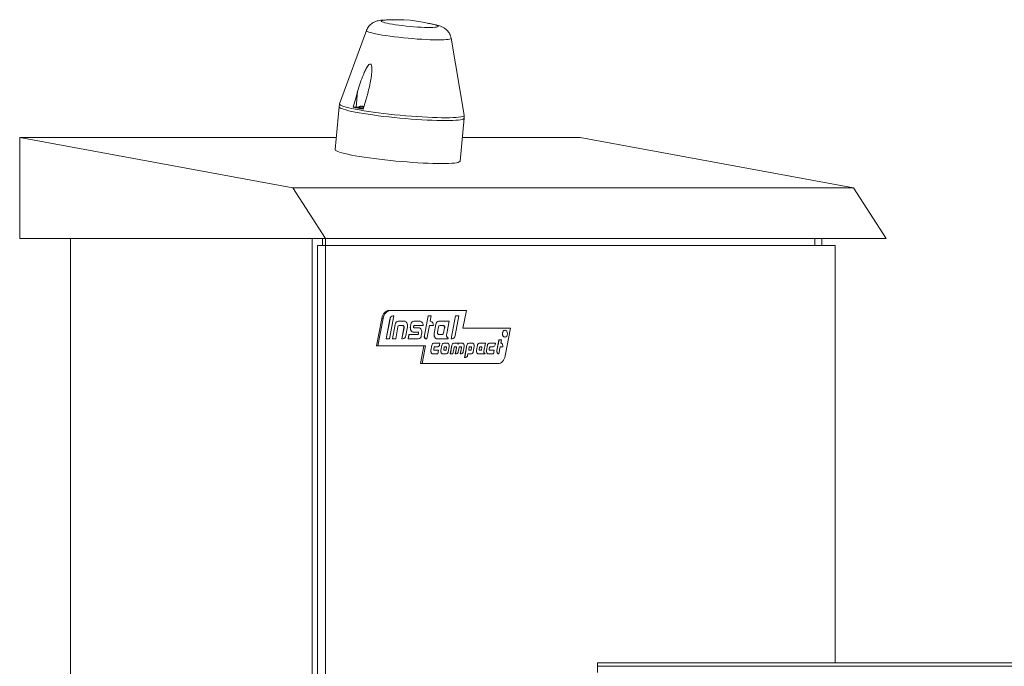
# Model space of a CAD drawing. Header units: millimetres. Extents: x 42 to 14105, y 484 to 9997.
# Tile 83 of 132: x 8136 to 8819, y 9549 to 9997. Entities that reach past the tile are written whole.
import ezdxf

# ---------------------------------------------------------------- set-up
doc = ezdxf.new("R2010")
doc.units = ezdxf.units.MM
doc.header["$LTSCALE"] = 25

msp = doc.modelspace()

# ---------------------------------------------------------------- linework, layer by layer
at = {"color": 7, "linetype": 'Continuous', "lineweight": 15}
for p, q in [((8376.245, 9989.823), (8357.477, 9939.01)), ((8444.083, 9931.012), (8434.937, 9984.404)), ((8369.072, 9936.553), (8370.076, 9947.418)), ((8357.455, 9938.914), (8357.272, 9936.931)), ((8357.272, 9936.931), (8354.525, 9907.183)), ((8366.991, 9936.553), (8369.072, 9936.553)), ((8370.632, 9936.585), (8370.587, 9936.089)), ((8372.346, 9937.232), (8372.361, 9937.4)), ((8372.709, 9937.335), (8372.715, 9937.4)), ((8373.05, 9937.17), (8373.065, 9937.335)), ((8441.156, 9899.183), (8443.903, 9928.93)), ((8443.903, 9928.93), (8444.087, 9930.914)), ((8135.679, 9915.688), (8135.679, 9845.688)), ((8325.183, 9880.688), (8135.679, 9915.688)), ((8355.31, 9915.688), (8135.679, 9915.688)), ((8524.587, 9915.688), (8442.681, 9915.688)), ((8714.092, 9880.688), (8524.587, 9915.688)), ((8714.092, 9880.688), (8325.183, 9880.688)), ((8347.811, 9845.688), (8325.183, 9880.688)), ((8736.719, 9845.688), (8714.092, 9880.688)), ((8135.679, 9845.688), (8347.811, 9845.688)), ((8171.034, 9845.688), (8171.034, 8895.688)), ((8338.618, 9845.688), (8338.618, 8895.688)), ((8345.689, 9845.688), (8345.689, 9840.688)), ((8347.811, 9840.688), (8347.811, 9845.688)), ((8736.719, 9845.688), (8347.811, 9845.688)), ((8687.222, 9845.688), (8687.222, 9840.688)), ((8692.172, 9840.688), (8692.172, 9845.688)), ((8342.154, 8915.688), (8342.154, 9840.688)), ((8342.154, 9840.688), (8347.811, 9840.688)), ((8347.811, 9840.688), (8347.811, 8915.688)), ((8347.811, 9840.688), (8701.364, 9840.688)), ((8701.364, 9840.688), (8701.364, 9551.61)), ((8391.806, 9795.688), (8392.867, 9795.688)), ((8392.867, 9795.688), (8445.52, 9795.688)), ((8443.197, 9783.424), (8445.52, 9795.688)), ((8383.166, 9771.16), (8386.78, 9790.234)), ((8384.227, 9771.16), (8387.841, 9790.234)), ((8386.78, 9790.234), (8387.841, 9790.234)), ((8389.926, 9776.066), (8392.516, 9789.736)), ((8389.997, 9776.066), (8392.587, 9789.736)), ((8392.165, 9776.066), (8395.185, 9792.009)), ((8392.587, 9789.736), (8392.516, 9789.736)), ((8394.681, 9792.009), (8394.61, 9792.009)), ((8394.681, 9792.009), (8395.185, 9792.009)), ((8398.32, 9788.33), (8398.249, 9788.33)), ((8398.32, 9788.33), (8402.503, 9788.33)), ((8409.16, 9788.33), (8409.089, 9788.33)), ((8409.16, 9788.33), (8413.419, 9788.33)), ((8416.381, 9778.381), (8418.963, 9792.009)), ((8416.451, 9778.381), (8419.033, 9792.009)), ((8419.033, 9792.009), (8418.963, 9792.009)), ((8419.033, 9792.009), (8421.201, 9792.009)), ((8420.504, 9788.33), (8421.201, 9792.009)), ((8426.504, 9788.33), (8426.433, 9788.33)), ((8426.504, 9788.33), (8433.512, 9788.33)), ((8431.886, 9779.745), (8433.512, 9788.33)), ((8435.02, 9776.066), (8438.041, 9792.009)), ((8435.091, 9776.066), (8438.112, 9792.009)), ((8437.69, 9778.338), (8440.28, 9792.009)), ((8438.112, 9792.009), (8438.041, 9792.009)), ((8438.112, 9792.009), (8440.28, 9792.009)), ((8394.262, 9776.066), (8396.155, 9786.057)), ((8394.333, 9776.066), (8396.226, 9786.057)), ((8396.226, 9786.057), (8396.155, 9786.057)), ((8396.501, 9776.066), (8398.071, 9784.355)), ((8398.909, 9785.264), (8401.449, 9785.264)), ((8400.766, 9776.066), (8402.216, 9783.72)), ((8400.837, 9776.066), (8402.287, 9783.72)), ((8402.287, 9783.72), (8402.216, 9783.72)), ((8403.435, 9778.338), (8404.597, 9784.47)), ((8406.707, 9784.536), (8406.995, 9786.057)), ((8406.778, 9784.536), (8406.707, 9784.536)), ((8406.778, 9784.536), (8407.066, 9786.057)), ((8407.066, 9786.057), (8406.995, 9786.057)), ((8408.939, 9784.503), (8408.997, 9784.809)), ((8409.358, 9783.731), (8412.472, 9783.731)), ((8409.416, 9785.264), (8415.587, 9785.264)), ((8418.181, 9776.066), (8419.923, 9785.264)), ((8419.923, 9785.264), (8422.672, 9785.264)), ((8423.177, 9779.925), (8424.339, 9786.057)), ((8423.248, 9779.925), (8424.41, 9786.057)), ((8424.41, 9786.057), (8424.339, 9786.057)), ((8425.558, 9780.675), (8426.255, 9784.355)), ((8427.093, 9785.264), (8429.633, 9785.264)), ((8429.703, 9780.041), (8430.4, 9783.72)), ((8429.774, 9780.041), (8430.471, 9783.72)), ((8430.471, 9783.72), (8430.4, 9783.72)), ((8443.197, 9783.424), (8476.15, 9783.424)), ((8472.352, 9782.056), (8472.281, 9782.056)), ((8476.15, 9783.424), (8472.536, 9764.35)), ((8389.997, 9776.066), (8389.926, 9776.066)), ((8389.997, 9776.066), (8392.165, 9776.066)), ((8394.333, 9776.066), (8394.262, 9776.066)), ((8394.333, 9776.066), (8396.501, 9776.066)), ((8400.837, 9776.066), (8400.766, 9776.066)), ((8400.837, 9776.066), (8401.341, 9776.066)), ((8405.102, 9776.066), (8405.683, 9779.132)), ((8405.173, 9776.066), (8405.102, 9776.066)), ((8405.173, 9776.066), (8405.754, 9779.132)), ((8405.173, 9776.066), (8412.181, 9776.066)), ((8405.754, 9779.132), (8405.683, 9779.132)), ((8405.754, 9779.132), (8411.925, 9779.132)), ((8408.872, 9780.677), (8408.801, 9780.677)), ((8408.872, 9780.677), (8411.985, 9780.677)), ((8412.273, 9779.586), (8412.333, 9779.905)), ((8412.344, 9779.586), (8412.273, 9779.586)), ((8412.404, 9779.905), (8412.333, 9779.905)), ((8412.344, 9779.586), (8412.404, 9779.905)), ((8414.275, 9778.338), (8414.566, 9779.871)), ((8416.451, 9778.381), (8416.381, 9778.381)), ((8417.708, 9776.066), (8417.637, 9776.066)), ((8417.708, 9776.066), (8418.181, 9776.066)), ((8423.248, 9779.925), (8423.177, 9779.925)), ((8425.342, 9776.066), (8425.271, 9776.066)), ((8425.342, 9776.066), (8432.923, 9776.066)), ((8426.396, 9779.132), (8428.936, 9779.132)), ((8429.774, 9780.041), (8429.703, 9780.041)), ((8432.923, 9776.066), (8432.923, 9776.556)), ((8435.091, 9776.066), (8435.02, 9776.066)), ((8435.091, 9776.066), (8435.596, 9776.066)), ((8466.701, 9767.957), (8468.122, 9775.452)), ((8466.772, 9767.957), (8468.192, 9775.452)), ((8468.192, 9775.452), (8468.122, 9775.452)), ((8468.192, 9775.452), (8469.927, 9775.452)), ((8469.462, 9773), (8469.927, 9775.452)), ((8472.281, 9777.151), (8472.352, 9777.151)), ((8383.166, 9771.16), (8384.227, 9771.16)), ((8384.227, 9771.16), (8417.18, 9771.16)), ((8413.796, 9758.896), (8416.12, 9771.16)), ((8414.857, 9758.896), (8417.18, 9771.16)), ((8420.91, 9767.957), (8421.607, 9771.636)), ((8420.98, 9767.957), (8420.91, 9767.957)), ((8420.98, 9767.957), (8421.677, 9771.636)), ((8421.677, 9771.636), (8421.607, 9771.636)), ((8422.934, 9773), (8422.863, 9773)), ((8422.887, 9768.866), (8423.119, 9770.092)), ((8422.934, 9773), (8427.139, 9773)), ((8423.306, 9768.094), (8426.21, 9768.094)), ((8423.538, 9770.547), (8425.676, 9770.547)), ((8425.745, 9765.641), (8426.21, 9768.094)), ((8426.933, 9771.91), (8427.139, 9773)), ((8427.847, 9767.957), (8428.544, 9771.636)), ((8427.918, 9767.957), (8427.847, 9767.957)), ((8427.918, 9767.957), (8428.615, 9771.636)), ((8428.615, 9771.636), (8428.544, 9771.636)), ((8429.872, 9773), (8429.801, 9773)), ((8429.825, 9768.866), (8430.057, 9770.092)), ((8429.872, 9773), (8432.381, 9773)), ((8430.243, 9768.094), (8431.08, 9768.094)), ((8430.476, 9770.547), (8431.312, 9770.547)), ((8431.428, 9768.548), (8431.661, 9769.775)), ((8431.499, 9768.548), (8431.428, 9768.548)), ((8431.499, 9768.548), (8431.731, 9769.775)), ((8431.731, 9769.775), (8431.661, 9769.775)), ((8432.941, 9767.005), (8433.638, 9770.684)), ((8434.346, 9765.641), (8435.482, 9771.636)), ((8434.417, 9765.641), (8435.553, 9771.636)), ((8435.553, 9771.636), (8435.482, 9771.636)), ((8436.151, 9765.641), (8436.995, 9770.092)), ((8436.809, 9773), (8436.738, 9773)), ((8436.809, 9773), (8439.319, 9773)), ((8437.413, 9770.547), (8438.25, 9770.547)), ((8437.815, 9765.641), (8438.598, 9769.775)), ((8437.886, 9765.641), (8438.669, 9769.775)), ((8438.669, 9769.775), (8438.598, 9769.775)), ((8439.738, 9772.228), (8439.798, 9772.545)), ((8439.878, 9767.005), (8440.463, 9770.092)), ((8440.217, 9773), (8440.146, 9773)), ((8440.217, 9773), (8442.788, 9773)), ((8440.882, 9770.547), (8441.719, 9770.547)), ((8441.284, 9765.641), (8442.067, 9769.775)), ((8441.354, 9765.641), (8442.138, 9769.775)), ((8442.138, 9769.775), (8442.067, 9769.775)), ((8443.347, 9767.005), (8444.044, 9770.684)), ((8444.288, 9763.188), (8445.888, 9771.636)), ((8444.359, 9763.188), (8445.959, 9771.636)), ((8445.959, 9771.636), (8445.888, 9771.636)), ((8447.216, 9773), (8447.145, 9773)), ((8447.169, 9768.866), (8447.401, 9770.092)), ((8447.216, 9773), (8449.725, 9773)), ((8447.588, 9768.094), (8448.424, 9768.094)), ((8447.82, 9770.547), (8448.656, 9770.547)), ((8448.772, 9768.548), (8449.005, 9769.775)), ((8448.843, 9768.548), (8448.772, 9768.548)), ((8448.843, 9768.548), (8449.075, 9769.775)), ((8449.075, 9769.775), (8449.005, 9769.775)), ((8450.285, 9767.005), (8450.982, 9770.684)), ((8452.478, 9767.957), (8453.175, 9771.636)), ((8452.548, 9767.957), (8452.478, 9767.957)), ((8452.548, 9767.957), (8453.245, 9771.636)), ((8453.245, 9771.636), (8453.175, 9771.636)), ((8454.502, 9773), (8454.431, 9773)), ((8454.455, 9768.866), (8454.687, 9770.092)), ((8454.502, 9773), (8458.707, 9773)), ((8454.874, 9768.094), (8455.71, 9768.094)), ((8455.106, 9770.547), (8455.943, 9770.547)), ((8456.058, 9768.548), (8456.291, 9769.775)), ((8456.129, 9768.548), (8456.058, 9768.548)), ((8456.129, 9768.548), (8456.362, 9769.775)), ((8456.362, 9769.775), (8456.291, 9769.775)), ((8457.676, 9767.556), (8458.707, 9773)), ((8459.415, 9767.957), (8460.112, 9771.636)), ((8459.486, 9767.957), (8459.415, 9767.957)), ((8459.486, 9767.957), (8460.183, 9771.636)), ((8460.183, 9771.636), (8460.112, 9771.636)), ((8461.439, 9773), (8461.369, 9773)), ((8461.393, 9768.866), (8461.625, 9770.092)), ((8461.439, 9773), (8465.645, 9773)), ((8461.811, 9768.094), (8464.715, 9768.094)), ((8462.044, 9770.547), (8464.182, 9770.547)), ((8464.25, 9765.641), (8464.715, 9768.094)), ((8465.438, 9771.91), (8465.645, 9773)), ((8466.772, 9767.957), (8466.701, 9767.957)), ((8468.068, 9765.641), (8468.997, 9770.547)), ((8468.997, 9770.547), (8470.732, 9770.547)), ((8469.462, 9773), (8469.501, 9773)), ((8470.732, 9770.547), (8470.758, 9770.684)), ((8422.237, 9765.641), (8422.166, 9765.641)), ((8422.237, 9765.641), (8425.745, 9765.641)), ((8429.174, 9765.641), (8429.104, 9765.641)), ((8429.174, 9765.641), (8431.684, 9765.641)), ((8434.417, 9765.641), (8434.346, 9765.641)), ((8434.417, 9765.641), (8436.151, 9765.641)), ((8437.886, 9765.641), (8437.815, 9765.641)), ((8437.886, 9765.641), (8438.622, 9765.641)), ((8441.354, 9765.641), (8441.284, 9765.641)), ((8441.354, 9765.641), (8442.091, 9765.641)), ((8444.359, 9763.188), (8444.288, 9763.188)), ((8444.359, 9763.188), (8445.093, 9763.188)), ((8446.35, 9764.552), (8446.556, 9765.641)), ((8446.556, 9765.641), (8449.028, 9765.641)), ((8453.805, 9765.641), (8453.734, 9765.641)), ((8453.805, 9765.641), (8458.614, 9765.641)), ((8458.614, 9765.886), (8458.551, 9765.886)), ((8458.614, 9765.641), (8458.614, 9765.886)), ((8460.742, 9765.641), (8460.672, 9765.641)), ((8460.742, 9765.641), (8464.25, 9765.641)), ((8468.029, 9765.641), (8467.958, 9765.641)), ((8468.029, 9765.641), (8468.068, 9765.641)), ((8413.796, 9758.896), (8414.857, 9758.896)), ((8414.857, 9758.896), (8467.51, 9758.896)), ((8536.526, 9549.148), (8536.526, 9551.61)), ((8536.526, 9551.61), (9481.385, 9551.61)), ((8536.526, 9549.148), (8536.526, 9544.85)), ((8536.526, 9549.148), (9481.385, 9549.148))]:
    msp.add_line(p, q, dxfattribs=at)
at = {"color": 8, "linetype": 'Continuous', "lineweight": 15}
msp.add_line((8439.798, 9772.545), (8439.738, 9772.545), dxfattribs=at)
at = {"color": 7, "linetype": 'Continuous', "lineweight": 15, "flags": 128}
for points in [[(8388.727, 9996.85), (8388.262, 9996.803), (8387.346, 9996.659), (8386.766, 9996.474), (8386.535, 9996.253), (8386.656, 9995.999), (8387.127, 9995.716), (8387.94, 9995.41), (8389.079, 9995.086), (8390.525, 9994.751), (8392.252, 9994.408)], [(8392.252, 9994.408), (8394.229, 9994.066), (8396.421, 9993.73), (8398.788, 9993.407), (8401.289, 9993.101), (8403.879, 9992.818), (8406.511, 9992.564), (8409.139, 9992.342), (8411.716, 9992.158), (8414.195, 9992.014), (8416.533, 9991.912), (8418.687, 9991.855), (8420.62, 9991.844), (8422.297, 9991.878), (8423.688, 9991.957), (8424.767, 9992.081), (8425.517, 9992.245), (8425.923, 9992.449), (8425.978, 9992.687), (8425.682, 9992.956), (8425.038, 9993.251), (8424.06, 9993.567), (8423.953, 9993.597)], [(8370.076, 9947.418), (8368.778, 9942.848), (8366.991, 9936.553)], [(8374.003, 9935.258), (8375.79, 9941.553), (8377.087, 9946.123)], [(8357.477, 9939.01), (8357.461, 9938.807), (8357.706, 9938.426), (8358.298, 9938.017), (8359.231, 9937.583), (8360.5, 9937.128), (8362.092, 9936.654), (8363.996, 9936.167), (8366.196, 9935.67), (8368.674, 9935.166), (8371.411, 9934.661), (8374.384, 9934.158), (8377.57, 9933.66), (8380.942, 9933.173), (8384.474, 9932.7), (8388.138, 9932.244), (8391.903, 9931.81), (8395.739, 9931.401), (8399.616, 9931.021), (8403.502, 9930.672), (8407.366, 9930.356), (8411.177, 9930.078), (8414.905, 9929.838), (8418.518, 9929.64), (8421.989, 9929.484), (8425.289, 9929.371), (8428.391, 9929.303), (8431.271, 9929.281)], [(8357.272, 9936.931), (8357.278, 9936.823), (8357.523, 9936.443), (8358.115, 9936.034), (8359.048, 9935.6), (8360.317, 9935.144), (8361.909, 9934.671), (8363.813, 9934.184), (8366.013, 9933.687), (8368.491, 9933.183), (8371.228, 9932.678), (8374.201, 9932.174), (8377.387, 9931.677), (8380.759, 9931.19), (8384.291, 9930.717), (8387.954, 9930.261), (8391.719, 9929.827), (8395.556, 9929.418), (8399.433, 9929.038), (8403.319, 9928.688), (8407.183, 9928.373), (8410.994, 9928.095), (8414.722, 9927.855), (8418.335, 9927.657), (8421.806, 9927.5), (8425.105, 9927.388), (8428.208, 9927.32), (8431.088, 9927.297)], [(8357.272, 9936.931), (8357.278, 9936.823), (8357.523, 9936.443), (8358.115, 9936.034), (8359.048, 9935.6), (8360.317, 9935.144), (8361.909, 9934.671), (8363.813, 9934.184), (8366.013, 9933.687), (8368.491, 9933.183), (8371.228, 9932.678), (8374.201, 9932.174), (8377.387, 9931.677), (8380.759, 9931.19), (8384.291, 9930.717), (8387.954, 9930.261), (8391.719, 9929.827), (8395.556, 9929.418), (8399.433, 9929.038), (8403.319, 9928.688), (8407.183, 9928.373), (8410.994, 9928.095), (8414.722, 9927.855), (8418.335, 9927.657), (8421.806, 9927.5), (8425.105, 9927.388), (8428.208, 9927.32), (8431.088, 9927.297)], [(8369.072, 9936.553), (8370.21, 9936.527), (8370.625, 9936.507)], [(8374.268, 9936.147), (8374.026, 9936.142), (8373.378, 9936.162), (8372.616, 9936.218), (8371.854, 9936.302), (8371.21, 9936.401), (8370.781, 9936.5), (8370.632, 9936.584), (8370.638, 9936.597)], [(8431.088, 9927.297), (8433.722, 9927.32), (8436.09, 9927.388), (8438.172, 9927.5), (8439.951, 9927.657), (8441.413, 9927.855), (8442.547, 9928.095), (8443.343, 9928.373), (8443.794, 9928.688), (8443.903, 9928.93)], [(8431.088, 9927.297), (8433.722, 9927.32), (8436.09, 9927.388), (8438.172, 9927.5), (8439.951, 9927.657), (8441.413, 9927.855), (8442.547, 9928.095), (8443.343, 9928.373), (8443.794, 9928.688), (8443.903, 9928.93)], [(8431.271, 9929.281), (8433.905, 9929.303), (8436.273, 9929.371), (8438.355, 9929.484), (8440.134, 9929.64), (8441.596, 9929.838), (8442.73, 9930.078), (8443.526, 9930.356), (8443.977, 9930.672), (8444.083, 9931.012)], [(8354.525, 9907.183), (8354.531, 9907.076), (8354.776, 9906.695), (8355.367, 9906.286), (8356.301, 9905.852), (8357.569, 9905.397), (8359.162, 9904.924), (8361.066, 9904.437), (8363.266, 9903.939), (8365.744, 9903.436), (8368.481, 9902.93), (8371.454, 9902.427), (8374.64, 9901.93), (8378.012, 9901.442), (8381.544, 9900.969), (8385.207, 9900.514), (8388.972, 9900.08), (8392.809, 9899.671), (8396.686, 9899.29), (8400.572, 9898.941), (8404.436, 9898.626), (8408.247, 9898.347), (8411.974, 9898.108), (8415.588, 9897.909), (8419.059, 9897.753), (8422.358, 9897.641), (8425.461, 9897.573), (8428.341, 9897.55)], [(8428.341, 9897.55), (8430.975, 9897.573), (8433.343, 9897.641), (8435.425, 9897.753), (8437.204, 9897.909), (8438.666, 9898.108), (8439.8, 9898.347), (8440.596, 9898.626), (8441.047, 9898.941), (8441.156, 9899.183)], [(8391.806, 9795.688), (8390.958, 9795.59), (8390.133, 9795.298), (8389.353, 9794.819), (8388.638, 9794.168), (8388.008, 9793.36), (8387.48, 9792.418), (8387.067, 9791.367), (8386.78, 9790.234)], [(8392.867, 9795.688), (8392.019, 9795.59), (8391.194, 9795.298), (8390.414, 9794.819), (8389.699, 9794.168), (8389.069, 9793.36), (8388.54, 9792.418), (8388.127, 9791.367), (8387.841, 9790.234)], [(8404.597, 9784.47), (8404.67, 9785.163), (8404.629, 9785.862), (8404.478, 9786.529), (8404.223, 9787.13), (8403.878, 9787.634), (8403.462, 9788.014), (8402.995, 9788.25), (8402.503, 9788.33)], [(8402.216, 9783.72), (8402.245, 9783.997), (8402.229, 9784.277), (8402.168, 9784.543), (8402.066, 9784.784), (8401.929, 9784.985), (8401.762, 9785.137), (8401.575, 9785.232), (8401.378, 9785.264)], [(8402.287, 9783.72), (8402.316, 9783.997), (8402.3, 9784.277), (8402.239, 9784.543), (8402.137, 9784.784), (8401.999, 9784.985), (8401.833, 9785.137), (8401.646, 9785.232), (8401.449, 9785.264)], [(8406.707, 9784.536), (8406.634, 9783.843), (8406.675, 9783.145), (8406.826, 9782.478), (8407.081, 9781.876), (8407.426, 9781.373), (8407.842, 9780.993), (8408.309, 9780.757), (8408.801, 9780.677)], [(8406.778, 9784.536), (8406.705, 9783.843), (8406.745, 9783.145), (8406.897, 9782.478), (8407.152, 9781.876), (8407.496, 9781.373), (8407.913, 9780.993), (8408.379, 9780.757), (8408.872, 9780.677)], [(8408.939, 9784.503), (8408.925, 9784.364), (8408.933, 9784.224), (8408.963, 9784.091), (8409.014, 9783.971), (8409.083, 9783.87), (8409.166, 9783.794), (8409.26, 9783.747), (8409.358, 9783.731)], [(8414.566, 9779.871), (8414.638, 9780.564), (8414.598, 9781.263), (8414.446, 9781.93), (8414.192, 9782.531), (8413.847, 9783.035), (8413.43, 9783.414), (8412.964, 9783.651), (8412.472, 9783.731)], [(8430.4, 9783.72), (8430.429, 9783.997), (8430.413, 9784.277), (8430.352, 9784.543), (8430.251, 9784.784), (8430.113, 9784.985), (8429.946, 9785.137), (8429.76, 9785.232), (8429.563, 9785.264)], [(8430.471, 9783.72), (8430.5, 9783.997), (8430.484, 9784.277), (8430.423, 9784.543), (8430.321, 9784.784), (8430.183, 9784.985), (8430.017, 9785.137), (8429.83, 9785.232), (8429.633, 9785.264)], [(8472.281, 9782.056), (8471.617, 9781.87), (8471.055, 9781.338), (8470.679, 9780.542), (8470.547, 9779.604), (8470.679, 9778.665), (8471.055, 9777.869), (8471.617, 9777.338), (8472.281, 9777.151)], [(8474.086, 9779.604), (8473.954, 9780.542), (8473.578, 9781.338), (8473.015, 9781.87), (8472.352, 9782.056), (8471.688, 9781.87), (8471.125, 9781.338), (8470.749, 9780.542), (8470.617, 9779.604), (8470.749, 9778.665), (8471.125, 9777.869), (8471.688, 9777.338), (8472.352, 9777.151), (8473.015, 9777.338), (8473.578, 9777.869), (8473.954, 9778.665), (8474.086, 9779.604)], [(8412.333, 9779.905), (8412.348, 9780.044), (8412.34, 9780.183), (8412.309, 9780.317), (8412.259, 9780.437), (8412.19, 9780.538), (8412.106, 9780.614), (8412.013, 9780.661), (8411.915, 9780.677)], [(8412.404, 9779.905), (8412.419, 9780.044), (8412.411, 9780.183), (8412.38, 9780.317), (8412.329, 9780.437), (8412.26, 9780.538), (8412.177, 9780.614), (8412.084, 9780.661), (8411.985, 9780.677)], [(8416.381, 9778.381), (8416.337, 9777.965), (8416.361, 9777.546), (8416.452, 9777.146), (8416.605, 9776.785), (8416.812, 9776.483), (8417.062, 9776.255), (8417.342, 9776.114), (8417.637, 9776.066)], [(8416.451, 9778.381), (8416.408, 9777.965), (8416.432, 9777.546), (8416.523, 9777.146), (8416.676, 9776.785), (8416.883, 9776.483), (8417.133, 9776.255), (8417.413, 9776.114), (8417.708, 9776.066)], [(8423.177, 9779.925), (8423.105, 9779.232), (8423.145, 9778.533), (8423.297, 9777.866), (8423.551, 9777.265), (8423.896, 9776.762), (8424.312, 9776.382), (8424.779, 9776.146), (8425.271, 9776.066)], [(8423.248, 9779.925), (8423.175, 9779.232), (8423.216, 9778.533), (8423.367, 9777.866), (8423.622, 9777.265), (8423.967, 9776.762), (8424.383, 9776.382), (8424.85, 9776.146), (8425.342, 9776.066)], [(8425.558, 9780.675), (8425.529, 9780.398), (8425.545, 9780.119), (8425.606, 9779.852), (8425.708, 9779.611), (8425.846, 9779.41), (8426.012, 9779.258), (8426.199, 9779.164), (8426.396, 9779.132)], [(8420.91, 9767.957), (8420.866, 9767.541), (8420.89, 9767.122), (8420.981, 9766.721), (8421.134, 9766.361), (8421.341, 9766.059), (8421.591, 9765.831), (8421.871, 9765.689), (8422.166, 9765.641)], [(8420.98, 9767.957), (8420.937, 9767.541), (8420.961, 9767.122), (8421.052, 9766.721), (8421.205, 9766.361), (8421.412, 9766.059), (8421.661, 9765.831), (8421.941, 9765.689), (8422.237, 9765.641)], [(8422.887, 9768.866), (8422.872, 9768.727), (8422.881, 9768.587), (8422.911, 9768.454), (8422.962, 9768.334), (8423.031, 9768.233), (8423.114, 9768.157), (8423.207, 9768.11), (8423.306, 9768.094)], [(8427.847, 9767.957), (8427.804, 9767.541), (8427.828, 9767.122), (8427.919, 9766.721), (8428.072, 9766.361), (8428.279, 9766.059), (8428.528, 9765.831), (8428.808, 9765.689), (8429.104, 9765.641)], [(8427.918, 9767.957), (8427.874, 9767.541), (8427.899, 9767.122), (8427.99, 9766.721), (8428.142, 9766.361), (8428.349, 9766.059), (8428.599, 9765.831), (8428.879, 9765.689), (8429.174, 9765.641)], [(8429.825, 9768.866), (8429.81, 9768.727), (8429.818, 9768.587), (8429.848, 9768.454), (8429.899, 9768.334), (8429.968, 9768.233), (8430.052, 9768.157), (8430.145, 9768.11), (8430.243, 9768.094)], [(8431.661, 9769.775), (8431.675, 9769.913), (8431.667, 9770.053), (8431.637, 9770.187), (8431.586, 9770.307), (8431.517, 9770.408), (8431.433, 9770.483), (8431.34, 9770.531), (8431.242, 9770.547)], [(8431.731, 9769.775), (8431.746, 9769.913), (8431.738, 9770.053), (8431.707, 9770.187), (8431.656, 9770.307), (8431.587, 9770.408), (8431.504, 9770.483), (8431.411, 9770.531), (8431.312, 9770.547)], [(8433.638, 9770.684), (8433.681, 9771.1), (8433.657, 9771.519), (8433.566, 9771.919), (8433.413, 9772.28), (8433.207, 9772.582), (8432.957, 9772.81), (8432.677, 9772.951), (8432.381, 9773)], [(8438.598, 9769.775), (8438.613, 9769.913), (8438.605, 9770.053), (8438.574, 9770.187), (8438.523, 9770.307), (8438.454, 9770.408), (8438.371, 9770.483), (8438.278, 9770.531), (8438.179, 9770.547)], [(8438.669, 9769.775), (8438.683, 9769.913), (8438.675, 9770.053), (8438.645, 9770.187), (8438.594, 9770.307), (8438.525, 9770.408), (8438.442, 9770.483), (8438.349, 9770.531), (8438.25, 9770.547)], [(8439.738, 9772.228), (8439.752, 9772.366), (8439.744, 9772.506), (8439.714, 9772.639), (8439.663, 9772.76), (8439.594, 9772.86), (8439.511, 9772.936), (8439.417, 9772.984), (8439.319, 9773)], [(8442.067, 9769.775), (8442.082, 9769.913), (8442.073, 9770.053), (8442.043, 9770.187), (8441.992, 9770.307), (8441.923, 9770.408), (8441.84, 9770.483), (8441.747, 9770.531), (8441.648, 9770.547)], [(8442.138, 9769.775), (8442.152, 9769.913), (8442.144, 9770.053), (8442.114, 9770.187), (8442.063, 9770.307), (8441.994, 9770.408), (8441.911, 9770.483), (8441.817, 9770.531), (8441.719, 9770.547)], [(8444.044, 9770.684), (8444.088, 9771.1), (8444.064, 9771.519), (8443.973, 9771.919), (8443.82, 9772.28), (8443.613, 9772.582), (8443.363, 9772.81), (8443.083, 9772.951), (8442.788, 9773)], [(8447.169, 9768.866), (8447.154, 9768.727), (8447.162, 9768.587), (8447.193, 9768.454), (8447.244, 9768.334), (8447.312, 9768.233), (8447.396, 9768.157), (8447.489, 9768.11), (8447.588, 9768.094)], [(8449.005, 9769.775), (8449.019, 9769.913), (8449.011, 9770.053), (8448.981, 9770.187), (8448.93, 9770.307), (8448.861, 9770.408), (8448.778, 9770.483), (8448.684, 9770.531), (8448.586, 9770.547)], [(8449.075, 9769.775), (8449.09, 9769.913), (8449.082, 9770.053), (8449.051, 9770.187), (8449, 9770.307), (8448.932, 9770.408), (8448.848, 9770.483), (8448.755, 9770.531), (8448.656, 9770.547)], [(8450.982, 9770.684), (8451.026, 9771.1), (8451.001, 9771.519), (8450.91, 9771.919), (8450.757, 9772.28), (8450.551, 9772.582), (8450.301, 9772.81), (8450.021, 9772.951), (8449.725, 9773)], [(8452.478, 9767.957), (8452.434, 9767.541), (8452.458, 9767.122), (8452.549, 9766.721), (8452.702, 9766.361), (8452.909, 9766.059), (8453.159, 9765.831), (8453.439, 9765.689), (8453.734, 9765.641)], [(8452.548, 9767.957), (8452.505, 9767.541), (8452.529, 9767.122), (8452.62, 9766.721), (8452.773, 9766.361), (8452.979, 9766.059), (8453.229, 9765.831), (8453.509, 9765.689), (8453.805, 9765.641)], [(8454.455, 9768.866), (8454.44, 9768.727), (8454.448, 9768.587), (8454.479, 9768.454), (8454.53, 9768.334), (8454.599, 9768.233), (8454.682, 9768.157), (8454.775, 9768.11), (8454.874, 9768.094)], [(8456.291, 9769.775), (8456.305, 9769.913), (8456.297, 9770.053), (8456.267, 9770.187), (8456.216, 9770.307), (8456.147, 9770.408), (8456.064, 9770.483), (8455.97, 9770.531), (8455.872, 9770.547)], [(8456.362, 9769.775), (8456.376, 9769.913), (8456.368, 9770.053), (8456.338, 9770.187), (8456.287, 9770.307), (8456.218, 9770.408), (8456.134, 9770.483), (8456.041, 9770.531), (8455.943, 9770.547)], [(8457.676, 9767.556), (8457.644, 9767.251), (8457.663, 9766.943), (8457.732, 9766.65), (8457.847, 9766.387), (8458.002, 9766.169), (8458.188, 9766.008), (8458.396, 9765.912), (8458.614, 9765.886)], [(8459.415, 9767.957), (8459.372, 9767.541), (8459.396, 9767.122), (8459.487, 9766.721), (8459.64, 9766.361), (8459.846, 9766.059), (8460.096, 9765.831), (8460.376, 9765.689), (8460.672, 9765.641)], [(8459.486, 9767.957), (8459.442, 9767.541), (8459.467, 9767.122), (8459.557, 9766.721), (8459.71, 9766.361), (8459.917, 9766.059), (8460.167, 9765.831), (8460.447, 9765.689), (8460.742, 9765.641)], [(8461.393, 9768.866), (8461.378, 9768.727), (8461.386, 9768.587), (8461.416, 9768.454), (8461.467, 9768.334), (8461.536, 9768.233), (8461.62, 9768.157), (8461.713, 9768.11), (8461.811, 9768.094)], [(8466.701, 9767.957), (8466.658, 9767.541), (8466.682, 9767.122), (8466.773, 9766.721), (8466.926, 9766.361), (8467.133, 9766.059), (8467.383, 9765.831), (8467.662, 9765.689), (8467.958, 9765.641)], [(8466.772, 9767.957), (8466.728, 9767.541), (8466.753, 9767.122), (8466.844, 9766.721), (8466.997, 9766.361), (8467.203, 9766.059), (8467.453, 9765.831), (8467.733, 9765.689), (8468.029, 9765.641)], [(8470.758, 9770.684), (8470.801, 9771.1), (8470.777, 9771.519), (8470.686, 9771.919), (8470.533, 9772.28), (8470.326, 9772.582), (8470.076, 9772.81), (8469.796, 9772.951), (8469.501, 9773)], [(8467.51, 9758.896), (8468.358, 9758.994), (8469.183, 9759.286), (8469.963, 9759.765), (8470.678, 9760.416), (8471.308, 9761.224), (8471.837, 9762.166), (8472.25, 9763.217), (8472.536, 9764.35)]]:
    msp.add_lwpolyline(points, dxfattribs=at)
at = {"color": 8, "linetype": 'Continuous', "lineweight": 15, "flags": 128}
for points in [[(8376.245, 9989.823), (8376.231, 9989.71), (8376.44, 9989.392), (8377.003, 9989.047), (8377.912, 9988.677), (8379.158, 9988.287), (8380.724, 9987.882), (8382.593, 9987.468), (8384.74, 9987.048)], [(8384.74, 9987.048), (8387.14, 9986.628), (8389.765, 9986.213), (8392.581, 9985.808), (8395.555, 9985.418), (8398.651, 9985.048), (8401.831, 9984.703), (8405.057, 9984.386), (8408.289, 9984.101), (8411.488, 9983.852), (8414.616, 9983.641), (8417.634, 9983.472), (8420.505, 9983.347), (8423.196, 9983.266), (8425.673, 9983.232), (8427.906, 9983.243), (8429.868, 9983.301), (8431.535, 9983.404), (8432.887, 9983.552), (8433.908, 9983.742), (8434.585, 9983.972), (8434.91, 9984.239), (8434.937, 9984.404)]]:
    msp.add_lwpolyline(points, dxfattribs=at)
at = {"color": 7, "linetype": 'Continuous', "lineweight": 15}
for centre, radius, start, end in [((8397.366, 9898.046), 99.181, 74.450742, 94.99711), ((8401.373, 10103.081), 170.041, 258.334498, 260.737186), ((8373.528, 9945.405), 9.769, 252.475785, 272.653745), ((8372.487, 9934.914), 2.5, 98.130102, 137.672517), ((8372.584, 9935.91), 1.506, 98.488185, 120.773042), ((8371.777, 9936.027), 1.178, 70.83515, 88.236534), ((8372.31, 9936.153), 1.248, 87.646273, 98.143619), ((8372.934, 9935.845), 1.506, 98.488185, 120.773042), ((8372.664, 9936.142), 1.259, 87.692499, 104.072593), ((8372.219, 9935.893), 1.524, 48.949989, 71.12652), ((8372.537, 9936.173), 1.24, 64.972243, 81.769715), ((8372.891, 9936.12), 1.228, 71.460605, 81.820949), ((8372.572, 9935.893), 1.524, 48.949989, 71.12652), ((8373.396, 9935.897), 1.159, 81.228289, 98.771711), ((8372.487, 9934.914), 2.5, 40.471064, 71.473513), ((8394.969, 9789.577), 2.458, 98.392876, 176.28478), ((8395.04, 9789.577), 2.458, 98.392876, 176.28478), ((8398.608, 9785.898), 2.458, 98.392876, 176.28478), ((8398.679, 9785.898), 2.458, 98.392876, 176.28478), ((8409.448, 9785.898), 2.458, 98.392876, 176.28478), ((8409.519, 9785.898), 2.458, 98.392876, 176.28478), ((8412.877, 9785.647), 2.737, 351.950533, 78.578246), ((8419.962, 9785.647), 2.737, 351.950533, 78.578246), ((8426.792, 9785.898), 2.458, 98.392876, 176.28478), ((8426.863, 9785.898), 2.458, 98.392876, 176.28478), ((8399.052, 9784.291), 0.983, 98.392876, 176.28478), ((8409.488, 9784.777), 0.492, 98.392876, 176.28478), ((8427.236, 9784.291), 0.983, 98.392876, 176.28478), ((8400.982, 9778.497), 2.458, 278.392876, 356.28478), ((8411.782, 9779.618), 0.492, 278.392876, 356.28478), ((8411.853, 9779.618), 0.492, 278.392876, 356.28478), ((8411.822, 9778.497), 2.458, 278.392876, 356.28478), ((8428.722, 9780.104), 0.983, 278.392876, 356.28478), ((8428.793, 9780.104), 0.983, 278.392876, 356.28478), ((8434.182, 9778.729), 2.511, 156.133227, 239.907282), ((8435.237, 9778.497), 2.458, 278.392876, 356.28478), ((8423.078, 9771.54), 1.475, 98.392876, 176.28478), ((8423.149, 9771.54), 1.475, 98.392876, 176.28478), ((8423.61, 9770.06), 0.492, 98.392876, 176.28478), ((8425.461, 9772.006), 1.475, 278.392876, 356.28478), ((8430.016, 9771.54), 1.475, 98.392876, 176.28478), ((8430.087, 9771.54), 1.475, 98.392876, 176.28478), ((8430.548, 9770.06), 0.492, 98.392876, 176.28478), ((8430.938, 9768.58), 0.492, 278.392876, 356.28478), ((8431.008, 9768.58), 0.492, 278.392876, 356.28478), ((8436.954, 9771.54), 1.475, 98.392876, 176.28478), ((8437.024, 9771.54), 1.475, 98.392876, 176.28478), ((8437.485, 9770.06), 0.492, 98.392876, 176.28478), ((8440.218, 9772.513), 0.492, 98.392876, 176.28478), ((8440.289, 9772.513), 0.492, 98.392876, 176.28478), ((8440.954, 9770.06), 0.492, 98.392876, 176.28478), ((8447.36, 9771.54), 1.475, 98.392876, 176.28478), ((8447.431, 9771.54), 1.475, 98.392876, 176.28478), ((8447.892, 9770.06), 0.492, 98.392876, 176.28478), ((8448.282, 9768.58), 0.492, 278.392876, 356.28478), ((8448.352, 9768.58), 0.492, 278.392876, 356.28478), ((8454.646, 9771.54), 1.475, 98.392876, 176.28478), ((8454.717, 9771.54), 1.475, 98.392876, 176.28478), ((8455.178, 9770.06), 0.492, 98.392876, 176.28478), ((8455.568, 9768.58), 0.492, 278.392876, 356.28478), ((8455.639, 9768.58), 0.492, 278.392876, 356.28478), ((8461.584, 9771.54), 1.475, 98.392876, 176.28478), ((8461.655, 9771.54), 1.475, 98.392876, 176.28478), ((8462.115, 9770.06), 0.492, 98.392876, 176.28478), ((8463.966, 9772.006), 1.475, 278.392876, 356.28478), ((8431.469, 9767.1), 1.475, 278.392876, 356.28478), ((8438.407, 9767.1), 1.475, 278.392876, 356.28478), ((8441.875, 9767.1), 1.475, 278.392876, 356.28478), ((8444.878, 9764.647), 1.475, 278.392876, 356.28478), ((8448.813, 9767.1), 1.475, 278.392876, 356.28478)]:
    msp.add_arc(centre, radius, start, end, dxfattribs=at)
for points, knots in [([(8394.444, 9997.009), (8394.034, 9997.022), (8392.854, 9997.057), (8391.072, 9997.065), (8389.069, 9997.033), (8387.11, 9996.929), (8385.414, 9996.745), (8383.893, 9996.44), (8382.641, 9996.063), (8381.467, 9995.576), (8380.248, 9994.89), (8379.051, 9993.98), (8377.936, 9992.843), (8377.009, 9991.492), (8376.443, 9990.465), (8376.274, 9989.879), (8376.26, 9989.831)], [0, 0, 0, 0, 0.05357086, 0.15420789, 0.25810707, 0.36870025, 0.49745459, 0.58038593, 0.63656691, 0.69265654, 0.74928927, 0.80825449, 0.86917345, 0.93138716, 0.99438925, 1, 1, 1, 1]), ([(8434.928, 9984.425), (8434.817, 9984.94), (8434.595, 9985.969), (8433.97, 9987.392), (8433.192, 9988.661), (8432.295, 9989.743), (8431.337, 9990.636), (8430.362, 9991.353), (8429.398, 9991.923), (8428.43, 9992.39), (8427.372, 9992.808), (8425.978, 9993.26), (8424.303, 9993.692), (8422.307, 9994.118), (8420.4, 9994.476), (8419.035, 9994.695), (8418.401, 9994.796)], [0, 0, 0, 0, 0.059467, 0.1187373, 0.1755346, 0.230053, 0.2824667, 0.3333158, 0.3843964, 0.4385499, 0.5010731, 0.5824612, 0.7112253, 0.8156708, 0.9143068, 1, 1, 1, 1]), ([(8377.087, 9946.123), (8377.516, 9947.725), (8378.375, 9950.937), (8379.218, 9955.239), (8379.754, 9958.987), (8379.972, 9961.633), (8379.971, 9963.721), (8379.85, 9964.995), (8379.602, 9965.866), (8379.348, 9966.301), (8379.058, 9966.515), (8378.758, 9966.548), (8378.38, 9966.422), (8377.702, 9965.901), (8376.615, 9964.411), (8375.345, 9962.011), (8373.66, 9958.185), (8371.844, 9953.312), (8370.667, 9949.388), (8370.076, 9947.418)], [0, 0, 0, 0, 0.11421778, 0.2289813, 0.3036418, 0.37874284, 0.41609018, 0.45399887, 0.47284147, 0.48688784, 0.49649859, 0.50616239, 0.51500773, 0.5308745, 0.57195369, 0.64459299, 0.71874141, 0.85874364, 1, 1, 1, 1])]:
    msp.add_open_spline(points, degree=3, knots=knots, dxfattribs=at)

doc.saveas('drawing.dxf')
